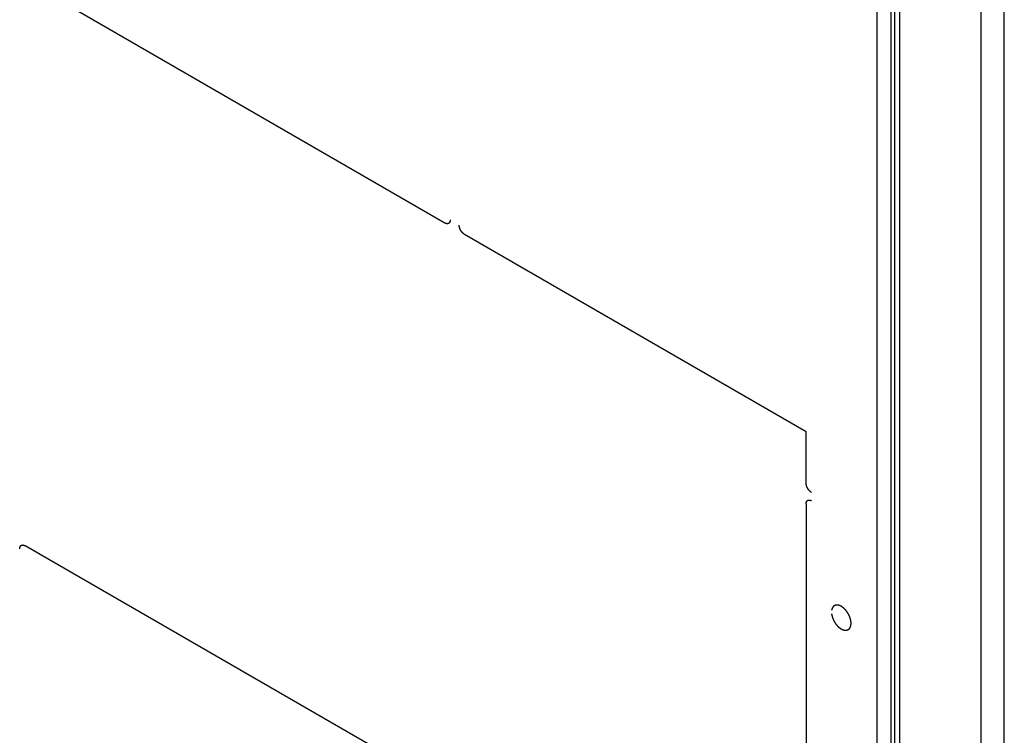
# Model space of a CAD drawing. Header units: inches. Extents: x 3 to 177, y 3 to 114.
# Tile 29 of 95: x 151.49 to 156.65, y 52.64 to 56.39. Entities that reach past the tile are written whole.
import ezdxf

# ---------------------------------------------------------------- set-up
doc = ezdxf.new("R2010")
doc.units = ezdxf.units.IN
doc.header["$LTSCALE"] = 9.973333
doc.header["$MEASUREMENT"] = 0
doc.layers.get('0').update_dxf_attribs({"linetype": 'CONTINUOUS'})
doc.layers.add('08_ALL_COSMETICS', color=7, linetype='CONTINUOUS')

msp = doc.modelspace()

# ---------------------------------------------------------------- linework, layer by layer
at = {"color": 7, "linetype": 'Continuous'}
for p, q in [((156.525, 45.1869), (156.525, 89.278)), ((156.6466, 45.1869), (156.6466, 89.278)), ((155.9779, 87.9097), (155.9779, 49.1438)), ((156.0988, 49.1987), (156.0988, 84.3005)), ((156.0514, 84.2828), (156.0514, 49.1714)), ((156.0736, 49.1842), (156.0736, 84.2828))]:
    msp.add_line(p, q, dxfattribs=at)
at = {"layer": '08_ALL_COSMETICS', "color": 7, "linetype": 'Continuous'}
for p, q in [((153.7149, 55.3234), (151.5205, 56.5903)), ((155.6081, 54.2304), (153.8186, 55.2635)), ((155.6081, 53.9615), (155.6081, 54.2304)), ((155.6081, 53.8527), (155.6081, 51.6486)), ((153.7196, 52.3611), (151.5158, 53.6335))]:
    msp.add_line(p, q, dxfattribs=at)
for points, knots in [([(153.7432, 55.3397), (153.7432, 55.3392), (153.7431, 55.3382), (153.743, 55.337), (153.7429, 55.336), (153.7428, 55.3352), (153.7427, 55.3346), (153.7427, 55.3342), (153.7427, 55.3339), (153.7427, 55.3337), (153.7426, 55.3336), (153.7425, 55.3333), (153.7424, 55.333), (153.7422, 55.3322), (153.7419, 55.3313), (153.7417, 55.3305), (153.7415, 55.3298), (153.7413, 55.3293), (153.7412, 55.3289), (153.7411, 55.3287), (153.7411, 55.3285), (153.741, 55.3284), (153.7409, 55.3282), (153.7407, 55.3279), (153.7404, 55.3275), (153.7401, 55.327), (153.7398, 55.3265), (153.7394, 55.326), (153.7391, 55.3254), (153.7388, 55.325), (153.7387, 55.3247), (153.7386, 55.3245), (153.7385, 55.3244), (153.7384, 55.3243), (153.7382, 55.3242), (153.738, 55.324), (153.7376, 55.3237), (153.7371, 55.3233), (153.7367, 55.3229), (153.7362, 55.3225), (153.7358, 55.3222), (153.7354, 55.3219), (153.7352, 55.3216), (153.735, 55.3215), (153.7349, 55.3214), (153.7348, 55.3214), (153.7346, 55.3213), (153.7343, 55.3212), (153.7338, 55.321), (153.7333, 55.3208), (153.7328, 55.3206), (153.7322, 55.3204), (153.7317, 55.3202), (153.7313, 55.3201), (153.731, 55.32), (153.7308, 55.3199), (153.7307, 55.3198), (153.7305, 55.3198), (153.7303, 55.3198), (153.7299, 55.3198), (153.7294, 55.3198), (153.7288, 55.3198), (153.7282, 55.3197), (153.7276, 55.3197), (153.727, 55.3197), (153.7265, 55.3197), (153.7261, 55.3197), (153.7259, 55.3197), (153.7258, 55.3196), (153.7256, 55.3197), (153.7254, 55.3197), (153.725, 55.3198), (153.7245, 55.3199), (153.7238, 55.3201), (153.7231, 55.3202), (153.7225, 55.3204), (153.7218, 55.3205), (153.7213, 55.3207), (153.7209, 55.3207), (153.7207, 55.3208), (153.7205, 55.3208), (153.7203, 55.3209), (153.7201, 55.321), (153.7197, 55.3212), (153.7191, 55.3215), (153.7184, 55.3218), (153.7175, 55.3222), (153.7163, 55.3228), (153.7154, 55.3232), (153.7149, 55.3234)], [0, 0, 0, 0, 0.03125, 0.0625, 0.078125, 0.09375, 0.109375, 0.117188, 0.121094, 0.125, 0.128906, 0.132812, 0.140625, 0.15625, 0.1875, 0.203125, 0.21875, 0.234375, 0.242188, 0.246094, 0.25, 0.253906, 0.257812, 0.265625, 0.28125, 0.296875, 0.3125, 0.328125, 0.34375, 0.359375, 0.367188, 0.371094, 0.375, 0.378906, 0.382812, 0.390625, 0.40625, 0.421875, 0.4375, 0.453125, 0.46875, 0.484375, 0.492188, 0.496094, 0.5, 0.503906, 0.507812, 0.515625, 0.53125, 0.546875, 0.5625, 0.578125, 0.59375, 0.609375, 0.617188, 0.621094, 0.625, 0.628906, 0.632812, 0.640625, 0.65625, 0.671875, 0.6875, 0.703125, 0.71875, 0.734375, 0.742188, 0.746094, 0.75, 0.753906, 0.757812, 0.765625, 0.78125, 0.796875, 0.8125, 0.828125, 0.84375, 0.859375, 0.867188, 0.871094, 0.875, 0.878906, 0.882812, 0.890625, 0.90625, 0.921875, 0.9375, 0.96875, 1, 1, 1, 1]), ([(153.8186, 55.2635), (153.8182, 55.2639), (153.8172, 55.2645), (153.8161, 55.2653), (153.8152, 55.2659), (153.8145, 55.2664), (153.8139, 55.2668), (153.8135, 55.2671), (153.8133, 55.2672), (153.8131, 55.2673), (153.813, 55.2675), (153.8127, 55.2677), (153.8124, 55.268), (153.8116, 55.2688), (153.8105, 55.2698), (153.8094, 55.2708), (153.8086, 55.2715), (153.8082, 55.2719), (153.8078, 55.2722), (153.8075, 55.2726), (153.8071, 55.2731), (153.8064, 55.2739), (153.8054, 55.2751), (153.8044, 55.2763), (153.8037, 55.2772), (153.8033, 55.2777), (153.803, 55.278), (153.8027, 55.2785), (153.8023, 55.279), (153.8017, 55.28), (153.8008, 55.2813), (153.7999, 55.2827), (153.7993, 55.2837), (153.7989, 55.2842), (153.7986, 55.2846), (153.7984, 55.2851), (153.7981, 55.2857), (153.7976, 55.2867), (153.7969, 55.2881), (153.7961, 55.2896), (153.7956, 55.2906), (153.7953, 55.2912), (153.7951, 55.2916), (153.795, 55.292), (153.7947, 55.2926), (153.7944, 55.2937), (153.7938, 55.2952), (153.7933, 55.2966), (153.7929, 55.2977), (153.7927, 55.2983), (153.7925, 55.2987), (153.7924, 55.2992), (153.7923, 55.2998), (153.792, 55.3008), (153.7917, 55.3022), (153.7914, 55.3037), (153.7911, 55.3047), (153.791, 55.3053), (153.7909, 55.3058), (153.7909, 55.3062), (153.7908, 55.3067), (153.7908, 55.3074), (153.7907, 55.3083), (153.7906, 55.3094), (153.7905, 55.3108), (153.7904, 55.312), (153.7903, 55.3125)], [0, 0, 0, 0, 0.03125, 0.0625, 0.078125, 0.09375, 0.109375, 0.117188, 0.121094, 0.125, 0.128906, 0.132812, 0.140625, 0.15625, 0.1875, 0.21875, 0.234375, 0.242188, 0.25, 0.257812, 0.265625, 0.28125, 0.3125, 0.34375, 0.359375, 0.367188, 0.375, 0.382812, 0.390625, 0.40625, 0.4375, 0.46875, 0.484375, 0.492188, 0.5, 0.507812, 0.515625, 0.53125, 0.5625, 0.59375, 0.609375, 0.617188, 0.625, 0.632812, 0.640625, 0.65625, 0.6875, 0.71875, 0.734375, 0.742188, 0.75, 0.757812, 0.765625, 0.78125, 0.8125, 0.84375, 0.859375, 0.867188, 0.875, 0.882812, 0.890625, 0.90625, 0.921875, 0.9375, 0.96875, 1, 1, 1, 1]), ([(155.6364, 53.9125), (155.6359, 53.9128), (155.635, 53.9135), (155.6338, 53.9143), (155.6329, 53.9149), (155.6322, 53.9154), (155.6317, 53.9158), (155.6313, 53.916), (155.631, 53.9162), (155.6309, 53.9163), (155.6307, 53.9165), (155.6305, 53.9167), (155.6301, 53.917), (155.6293, 53.9177), (155.6282, 53.9188), (155.6271, 53.9198), (155.6264, 53.9205), (155.6259, 53.9209), (155.6256, 53.9212), (155.6253, 53.9216), (155.6249, 53.9221), (155.6242, 53.9229), (155.6232, 53.9241), (155.6221, 53.9253), (155.6214, 53.9262), (155.621, 53.9267), (155.6207, 53.927), (155.6204, 53.9274), (155.6201, 53.928), (155.6194, 53.929), (155.6185, 53.9303), (155.6176, 53.9317), (155.617, 53.9327), (155.6166, 53.9332), (155.6164, 53.9336), (155.6162, 53.9341), (155.6159, 53.9347), (155.6153, 53.9357), (155.6146, 53.9371), (155.6139, 53.9386), (155.6134, 53.9396), (155.6131, 53.9402), (155.6128, 53.9406), (155.6127, 53.941), (155.6125, 53.9416), (155.6121, 53.9427), (155.6116, 53.9442), (155.611, 53.9456), (155.6106, 53.9467), (155.6104, 53.9473), (155.6102, 53.9477), (155.6102, 53.9482), (155.61, 53.9487), (155.6098, 53.9498), (155.6094, 53.9512), (155.6091, 53.9527), (155.6089, 53.9537), (155.6087, 53.9543), (155.6086, 53.9547), (155.6086, 53.9552), (155.6086, 53.9557), (155.6085, 53.9564), (155.6084, 53.9573), (155.6083, 53.9584), (155.6082, 53.9598), (155.6081, 53.961), (155.6081, 53.9615)], [0, 0, 0, 0, 0.03125, 0.0625, 0.078125, 0.09375, 0.109375, 0.117188, 0.121094, 0.125, 0.128906, 0.132812, 0.140625, 0.15625, 0.1875, 0.21875, 0.234375, 0.242188, 0.25, 0.257812, 0.265625, 0.28125, 0.3125, 0.34375, 0.359375, 0.367188, 0.375, 0.382812, 0.390625, 0.40625, 0.4375, 0.46875, 0.484375, 0.492188, 0.5, 0.507812, 0.515625, 0.53125, 0.5625, 0.59375, 0.609375, 0.617188, 0.625, 0.632812, 0.640625, 0.65625, 0.6875, 0.71875, 0.734375, 0.742188, 0.75, 0.757812, 0.765625, 0.78125, 0.8125, 0.84375, 0.859375, 0.867188, 0.875, 0.882812, 0.890625, 0.90625, 0.921875, 0.9375, 0.96875, 1, 1, 1, 1]), ([(155.6081, 53.8527), (155.6081, 53.8532), (155.6082, 53.8542), (155.6083, 53.8554), (155.6084, 53.8564), (155.6085, 53.8572), (155.6085, 53.8578), (155.6086, 53.8582), (155.6086, 53.8585), (155.6086, 53.8587), (155.6087, 53.8588), (155.6087, 53.8591), (155.6089, 53.8594), (155.6091, 53.8602), (155.6094, 53.8611), (155.6096, 53.8619), (155.6098, 53.8626), (155.61, 53.8631), (155.6101, 53.8635), (155.6102, 53.8637), (155.6102, 53.8639), (155.6103, 53.864), (155.6104, 53.8642), (155.6106, 53.8645), (155.6109, 53.8649), (155.6112, 53.8654), (155.6115, 53.8659), (155.6118, 53.8664), (155.6122, 53.867), (155.6124, 53.8674), (155.6126, 53.8677), (155.6127, 53.8679), (155.6128, 53.868), (155.6129, 53.8681), (155.6131, 53.8682), (155.6133, 53.8684), (155.6137, 53.8687), (155.6141, 53.8691), (155.6146, 53.8695), (155.615, 53.8698), (155.6155, 53.8702), (155.6158, 53.8705), (155.6161, 53.8707), (155.6163, 53.8709), (155.6164, 53.871), (155.6165, 53.871), (155.6167, 53.8711), (155.617, 53.8712), (155.6174, 53.8714), (155.618, 53.8716), (155.6185, 53.8718), (155.619, 53.872), (155.6196, 53.8721), (155.62, 53.8723), (155.6203, 53.8724), (155.6205, 53.8725), (155.6206, 53.8726), (155.6208, 53.8725), (155.621, 53.8726), (155.6213, 53.8726), (155.6218, 53.8726), (155.6225, 53.8726), (155.6231, 53.8726), (155.6237, 53.8727), (155.6243, 53.8727), (155.6248, 53.8727), (155.6251, 53.8727), (155.6253, 53.8727), (155.6255, 53.8728), (155.6257, 53.8727), (155.6259, 53.8727), (155.6263, 53.8726), (155.6268, 53.8725), (155.6275, 53.8723), (155.6281, 53.8722), (155.6288, 53.872), (155.6295, 53.8719), (155.63, 53.8717), (155.6304, 53.8717), (155.6306, 53.8716), (155.6308, 53.8716), (155.631, 53.8715), (155.6312, 53.8714), (155.6316, 53.8712), (155.6322, 53.8709), (155.6329, 53.8706), (155.6338, 53.8702), (155.635, 53.8696), (155.6359, 53.8692), (155.6364, 53.869)], [0, 0, 0, 0, 0.03125, 0.0625, 0.078125, 0.09375, 0.109375, 0.117188, 0.121094, 0.125, 0.128906, 0.132812, 0.140625, 0.15625, 0.1875, 0.203125, 0.21875, 0.234375, 0.242188, 0.246094, 0.25, 0.253906, 0.257812, 0.265625, 0.28125, 0.296875, 0.3125, 0.328125, 0.34375, 0.359375, 0.367188, 0.371094, 0.375, 0.378906, 0.382812, 0.390625, 0.40625, 0.421875, 0.4375, 0.453125, 0.46875, 0.484375, 0.492188, 0.496094, 0.5, 0.503906, 0.507812, 0.515625, 0.53125, 0.546875, 0.5625, 0.578125, 0.59375, 0.609375, 0.617188, 0.621094, 0.625, 0.628906, 0.632812, 0.640625, 0.65625, 0.671875, 0.6875, 0.703125, 0.71875, 0.734375, 0.742188, 0.746094, 0.75, 0.753906, 0.757812, 0.765625, 0.78125, 0.796875, 0.8125, 0.828125, 0.84375, 0.859375, 0.867188, 0.871094, 0.875, 0.878906, 0.882812, 0.890625, 0.90625, 0.921875, 0.9375, 0.96875, 1, 1, 1, 1]), ([(151.4875, 53.6172), (151.4876, 53.6177), (151.4877, 53.6187), (151.4878, 53.6199), (151.4879, 53.6209), (151.4879, 53.6217), (151.488, 53.6223), (151.488, 53.6228), (151.488, 53.623), (151.488, 53.6232), (151.4881, 53.6234), (151.4882, 53.6236), (151.4883, 53.624), (151.4885, 53.6247), (151.4888, 53.6256), (151.4891, 53.6264), (151.4893, 53.6271), (151.4894, 53.6276), (151.4895, 53.628), (151.4896, 53.6282), (151.4896, 53.6284), (151.4897, 53.6285), (151.4898, 53.6287), (151.49, 53.629), (151.4903, 53.6294), (151.4906, 53.6299), (151.4909, 53.6304), (151.4913, 53.631), (151.4916, 53.6315), (151.4919, 53.6319), (151.4921, 53.6322), (151.4922, 53.6324), (151.4922, 53.6325), (151.4924, 53.6326), (151.4925, 53.6327), (151.4928, 53.6329), (151.4931, 53.6333), (151.4936, 53.6336), (151.494, 53.634), (151.4945, 53.6344), (151.4949, 53.6347), (151.4953, 53.635), (151.4955, 53.6353), (151.4957, 53.6354), (151.4958, 53.6355), (151.4959, 53.6355), (151.4961, 53.6356), (151.4964, 53.6357), (151.4969, 53.6359), (151.4974, 53.6361), (151.4979, 53.6363), (151.4985, 53.6365), (151.499, 53.6367), (151.4994, 53.6368), (151.4998, 53.6369), (151.4999, 53.637), (151.5001, 53.6371), (151.5002, 53.6371), (151.5004, 53.6371), (151.5008, 53.6371), (151.5013, 53.6371), (151.5019, 53.6371), (151.5025, 53.6372), (151.5031, 53.6372), (151.5037, 53.6372), (151.5042, 53.6372), (151.5046, 53.6372), (151.5048, 53.6373), (151.5049, 53.6373), (151.5051, 53.6372), (151.5053, 53.6372), (151.5057, 53.6371), (151.5063, 53.637), (151.5069, 53.6368), (151.5076, 53.6367), (151.5082, 53.6365), (151.5089, 53.6364), (151.5094, 53.6362), (151.5098, 53.6362), (151.51, 53.6361), (151.5102, 53.6361), (151.5104, 53.636), (151.5106, 53.6359), (151.511, 53.6357), (151.5116, 53.6354), (151.5123, 53.6351), (151.5132, 53.6347), (151.5144, 53.6341), (151.5153, 53.6337), (151.5158, 53.6335)], [0, 0, 0, 0, 0.03125, 0.0625, 0.078125, 0.09375, 0.109375, 0.117188, 0.121094, 0.125, 0.128906, 0.132812, 0.140625, 0.15625, 0.1875, 0.203125, 0.21875, 0.234375, 0.242188, 0.246094, 0.25, 0.253906, 0.257812, 0.265625, 0.28125, 0.296875, 0.3125, 0.328125, 0.34375, 0.359375, 0.367188, 0.371094, 0.375, 0.378906, 0.382812, 0.390625, 0.40625, 0.421875, 0.4375, 0.453125, 0.46875, 0.484375, 0.492188, 0.496094, 0.5, 0.503906, 0.507812, 0.515625, 0.53125, 0.546875, 0.5625, 0.578125, 0.59375, 0.609375, 0.617188, 0.621094, 0.625, 0.628906, 0.632812, 0.640625, 0.65625, 0.671875, 0.6875, 0.703125, 0.71875, 0.734375, 0.742188, 0.746094, 0.75, 0.753906, 0.757812, 0.765625, 0.78125, 0.796875, 0.8125, 0.828125, 0.84375, 0.859375, 0.867188, 0.871094, 0.875, 0.878906, 0.882812, 0.890625, 0.90625, 0.921875, 0.9375, 0.96875, 1, 1, 1, 1]), ([(155.8429, 53.2386), (155.8427, 53.2396), (155.8422, 53.2415), (155.8416, 53.2443), (155.8411, 53.2467), (155.8406, 53.2486), (155.8404, 53.2497), (155.8402, 53.2507), (155.84, 53.2512), (155.84, 53.2516), (155.8399, 53.2518), (155.8397, 53.2522), (155.8394, 53.2531), (155.839, 53.2543), (155.8383, 53.2562), (155.8376, 53.2581), (155.8369, 53.26), (155.8364, 53.2615), (155.8359, 53.2627), (155.8356, 53.2636), (155.8354, 53.2642), (155.8352, 53.2647), (155.835, 53.2652), (155.8346, 53.266), (155.8337, 53.2677), (155.8326, 53.27), (155.8311, 53.2728), (155.8301, 53.2749), (155.8294, 53.2763), (155.829, 53.277), (155.8287, 53.2776), (155.8284, 53.2781), (155.8281, 53.2785), (155.8278, 53.279), (155.8272, 53.2799), (155.8262, 53.2814), (155.8248, 53.2836), (155.8233, 53.2858), (155.8223, 53.2874), (155.8217, 53.2882), (155.8214, 53.2888), (155.8211, 53.2892), (155.8208, 53.2897), (155.8204, 53.2902), (155.8199, 53.2907), (155.8189, 53.2919), (155.8174, 53.2937), (155.8154, 53.296), (155.8138, 53.298), (155.8127, 53.2993), (155.8121, 53.3), (155.8117, 53.3004), (155.8114, 53.3007), (155.8109, 53.3011), (155.8102, 53.3018), (155.8093, 53.3026), (155.8083, 53.3036), (155.8068, 53.3049), (155.8054, 53.3062), (155.804, 53.3075), (155.8031, 53.3084), (155.8025, 53.3089), (155.8022, 53.3092), (155.802, 53.3094), (155.8018, 53.3095), (155.8016, 53.3097), (155.8012, 53.3099), (155.8005, 53.3103), (155.7996, 53.311), (155.7981, 53.312), (155.7966, 53.313), (155.7952, 53.314), (155.7942, 53.3146), (155.7935, 53.3151), (155.7929, 53.3155), (155.7925, 53.3158), (155.7921, 53.3161), (155.7918, 53.3163), (155.7915, 53.3164), (155.7912, 53.3166), (155.7907, 53.3168), (155.7902, 53.317), (155.7894, 53.3173), (155.7885, 53.3178), (155.787, 53.3184), (155.7855, 53.3191), (155.7841, 53.3198), (155.7831, 53.3202), (155.7825, 53.3205), (155.7821, 53.3206), (155.7819, 53.3207), (155.7817, 53.3208), (155.7815, 53.3209), (155.7812, 53.3209), (155.7806, 53.321), (155.7797, 53.3212), (155.7782, 53.3215), (155.7768, 53.3218), (155.7753, 53.3221), (155.7743, 53.3223), (155.7734, 53.3225), (155.7726, 53.3227), (155.7722, 53.3228), (155.772, 53.3228), (155.7718, 53.3229), (155.7716, 53.3228), (155.7713, 53.3228), (155.7709, 53.3228), (155.7701, 53.3227), (155.7692, 53.3227), (155.7679, 53.3226), (155.7666, 53.3225), (155.7653, 53.3224), (155.7645, 53.3223), (155.7638, 53.3223), (155.7633, 53.3222), (155.7629, 53.3222), (155.7626, 53.3221), (155.7623, 53.322), (155.762, 53.3218), (155.7614, 53.3216), (155.7604, 53.3212), (155.7593, 53.3207), (155.7582, 53.3203), (155.7573, 53.3199), (155.7566, 53.3196), (155.7561, 53.3194), (155.7557, 53.3192), (155.7554, 53.3191), (155.7551, 53.319), (155.7549, 53.3187), (155.7545, 53.3184), (155.7541, 53.318), (155.7535, 53.3175), (155.7526, 53.3166), (155.7517, 53.3158), (155.7508, 53.315), (155.7501, 53.3144), (155.7496, 53.3139), (155.7492, 53.3136), (155.7491, 53.3134), (155.7489, 53.3133), (155.7488, 53.3132), (155.7487, 53.3129), (155.7485, 53.3126), (155.7482, 53.312), (155.7478, 53.3113), (155.7473, 53.3105), (155.7466, 53.3093), (155.7459, 53.3081), (155.7453, 53.307), (155.7449, 53.3063), (155.7446, 53.3058), (155.7444, 53.3055), (155.7443, 53.3054), (155.7443, 53.3052), (155.7442, 53.3049), (155.7441, 53.3046), (155.744, 53.3039), (155.7437, 53.303), (155.7433, 53.3016), (155.7429, 53.2998), (155.7423, 53.2976), (155.7419, 53.2961), (155.7417, 53.2954)], [0, 0, 0, 0, 0.015625, 0.03125, 0.046875, 0.054688, 0.0625, 0.066406, 0.070312, 0.071289, 0.072266, 0.074219, 0.078125, 0.085938, 0.09375, 0.109375, 0.117188, 0.125, 0.132812, 0.136719, 0.140625, 0.142578, 0.144531, 0.148438, 0.15625, 0.171875, 0.1875, 0.203125, 0.207031, 0.210938, 0.214844, 0.216797, 0.21875, 0.222656, 0.226562, 0.234375, 0.25, 0.265625, 0.273438, 0.277344, 0.28125, 0.283203, 0.285156, 0.289062, 0.292969, 0.296875, 0.3125, 0.328125, 0.34375, 0.351562, 0.355469, 0.357422, 0.359375, 0.363281, 0.367188, 0.375, 0.382812, 0.390625, 0.40625, 0.414062, 0.421875, 0.425781, 0.427734, 0.428711, 0.429688, 0.431641, 0.433594, 0.4375, 0.445312, 0.453125, 0.46875, 0.476562, 0.484375, 0.488281, 0.492188, 0.496094, 0.498047, 0.5, 0.501953, 0.503906, 0.507812, 0.511719, 0.515625, 0.523438, 0.53125, 0.546875, 0.554688, 0.5625, 0.566406, 0.568359, 0.570312, 0.571289, 0.572266, 0.574219, 0.578125, 0.585938, 0.59375, 0.609375, 0.617188, 0.625, 0.632812, 0.636719, 0.640625, 0.641602, 0.642578, 0.644531, 0.646484, 0.648438, 0.65625, 0.664062, 0.671875, 0.6875, 0.695312, 0.703125, 0.707031, 0.710938, 0.714844, 0.716797, 0.71875, 0.722656, 0.726562, 0.734375, 0.75, 0.757812, 0.765625, 0.773438, 0.777344, 0.78125, 0.783203, 0.785156, 0.789062, 0.792969, 0.796875, 0.804688, 0.8125, 0.828125, 0.835938, 0.84375, 0.851562, 0.853516, 0.855469, 0.857422, 0.858398, 0.859375, 0.863281, 0.867188, 0.875, 0.882812, 0.890625, 0.90625, 0.914062, 0.921875, 0.925781, 0.927734, 0.928711, 0.929688, 0.931641, 0.933594, 0.9375, 0.945312, 0.953125, 0.96875, 0.984375, 1, 1, 1, 1]), ([(155.7417, 53.2764), (155.7419, 53.2753), (155.7423, 53.2732), (155.7429, 53.2706), (155.7433, 53.2684), (155.7436, 53.2669), (155.7439, 53.2655), (155.7441, 53.2646), (155.7442, 53.2641), (155.7442, 53.2637), (155.7444, 53.2633), (155.7446, 53.2627), (155.7449, 53.2618), (155.7454, 53.2604), (155.7459, 53.2587), (155.7465, 53.2571), (155.7471, 53.2554), (155.7476, 53.2538), (155.7481, 53.2524), (155.7484, 53.2515), (155.7486, 53.2509), (155.7487, 53.2505), (155.7489, 53.2501), (155.7492, 53.2496), (155.7497, 53.2486), (155.7503, 53.2473), (155.7511, 53.2457), (155.7519, 53.244), (155.7526, 53.2424), (155.7534, 53.2408), (155.7541, 53.2395), (155.7545, 53.2385), (155.7548, 53.238), (155.755, 53.2376), (155.7552, 53.2372), (155.7555, 53.2367), (155.7561, 53.2358), (155.7569, 53.2345), (155.7579, 53.233), (155.7588, 53.2315), (155.7598, 53.23), (155.7607, 53.2284), (155.7615, 53.2272), (155.7621, 53.2263), (155.7624, 53.2258), (155.7627, 53.2254), (155.7629, 53.2251), (155.7633, 53.2246), (155.7639, 53.2238), (155.7648, 53.2227), (155.7659, 53.2213), (155.767, 53.22), (155.7681, 53.2187), (155.7692, 53.2173), (155.7701, 53.2162), (155.7707, 53.2154), (155.7711, 53.215), (155.7714, 53.2146), (155.7717, 53.2143), (155.7721, 53.2139), (155.7728, 53.2133), (155.7738, 53.2123), (155.775, 53.2111), (155.7762, 53.21), (155.7774, 53.2088), (155.7784, 53.2078), (155.7792, 53.207), (155.7798, 53.2065), (155.7803, 53.206), (155.7808, 53.2056), (155.781, 53.2053), (155.7814, 53.2051), (155.7818, 53.2048), (155.7823, 53.2044), (155.783, 53.2039), (155.7838, 53.2033), (155.7849, 53.2026), (155.7861, 53.2016), (155.7874, 53.2007), (155.7884, 53.2), (155.7893, 53.1994), (155.7899, 53.1989), (155.7904, 53.1985), (155.7908, 53.1983), (155.791, 53.1981), (155.7912, 53.198), (155.7913, 53.1979), (155.7916, 53.1978), (155.7919, 53.1976), (155.7925, 53.1974), (155.7931, 53.1971), (155.7939, 53.1966), (155.795, 53.1961), (155.7963, 53.1955), (155.7975, 53.1949), (155.7986, 53.1944), (155.7995, 53.1939), (155.8001, 53.1936), (155.8006, 53.1934), (155.801, 53.1932), (155.8012, 53.1931), (155.8014, 53.193), (155.8015, 53.193), (155.8017, 53.1929), (155.8021, 53.1928), (155.8026, 53.1927), (155.8032, 53.1926), (155.804, 53.1923), (155.805, 53.1921), (155.8062, 53.1918), (155.8074, 53.1915), (155.8084, 53.1912), (155.8092, 53.191), (155.8098, 53.1909), (155.8103, 53.1907), (155.8107, 53.1906), (155.8109, 53.1906), (155.811, 53.1905), (155.8112, 53.1906), (155.8113, 53.1906), (155.8117, 53.1906), (155.8122, 53.1906), (155.8127, 53.1906), (155.8135, 53.1906), (155.8144, 53.1906), (155.8156, 53.1906), (155.8167, 53.1906), (155.8177, 53.1906), (155.8184, 53.1906), (155.819, 53.1906), (155.8195, 53.1906), (155.8198, 53.1906), (155.82, 53.1906), (155.8201, 53.1906), (155.8202, 53.1907), (155.8204, 53.1907), (155.8207, 53.1908), (155.8211, 53.191), (155.8216, 53.1911), (155.8223, 53.1914), (155.8231, 53.1917), (155.8241, 53.192), (155.8251, 53.1923), (155.826, 53.1926), (155.8266, 53.1928), (155.8271, 53.193), (155.8275, 53.1931), (155.8278, 53.1932), (155.828, 53.1933), (155.8281, 53.1933), (155.8282, 53.1934), (155.8284, 53.1935), (155.8286, 53.1937), (155.8289, 53.194), (155.8294, 53.1943), (155.8299, 53.1947), (155.8306, 53.1953), (155.8314, 53.1959), (155.8322, 53.1966), (155.8329, 53.1971), (155.8335, 53.1975), (155.8339, 53.1979), (155.8342, 53.1981), (155.8345, 53.1983), (155.8346, 53.1984), (155.8347, 53.1985), (155.8348, 53.1986), (155.8349, 53.1988), (155.8351, 53.1991), (155.8353, 53.1994), (155.8356, 53.1999), (155.836, 53.2005), (155.8365, 53.2013), (155.8371, 53.2022), (155.8378, 53.2031), (155.8383, 53.2039), (155.8387, 53.2045), (155.839, 53.2049), (155.8392, 53.2053), (155.8394, 53.2056), (155.8395, 53.2057), (155.8396, 53.2058), (155.8396, 53.206), (155.8397, 53.2062), (155.8398, 53.2065), (155.84, 53.207), (155.8402, 53.2076), (155.8404, 53.2084), (155.8407, 53.2094), (155.8411, 53.2106), (155.8415, 53.2117), (155.8418, 53.2127), (155.8421, 53.2135), (155.8423, 53.2141), (155.8424, 53.2146), (155.8426, 53.2149), (155.8426, 53.2151), (155.8427, 53.2153), (155.8427, 53.2155), (155.8427, 53.2157), (155.8427, 53.2161), (155.8428, 53.2167), (155.8429, 53.2174), (155.843, 53.2183), (155.8431, 53.2194), (155.8432, 53.2208), (155.8434, 53.2222), (155.8435, 53.2234), (155.8436, 53.2243), (155.8436, 53.225), (155.8437, 53.2256), (155.8437, 53.226), (155.8438, 53.2262), (155.8438, 53.2264), (155.8438, 53.2266), (155.8438, 53.2268), (155.8437, 53.2273), (155.8437, 53.2279), (155.8436, 53.2287), (155.8435, 53.2297), (155.8434, 53.231), (155.8433, 53.233), (155.8431, 53.2356), (155.8429, 53.2376), (155.8429, 53.2386)], [0, 0, 0, 0, 0.015625, 0.03125, 0.039062, 0.046875, 0.054688, 0.058594, 0.060547, 0.0625, 0.064453, 0.066406, 0.070312, 0.078125, 0.085938, 0.09375, 0.101562, 0.109375, 0.117188, 0.121094, 0.123047, 0.125, 0.126953, 0.128906, 0.132812, 0.140625, 0.148438, 0.15625, 0.164062, 0.171875, 0.179688, 0.183594, 0.185547, 0.1875, 0.189453, 0.191406, 0.195312, 0.203125, 0.210938, 0.21875, 0.226562, 0.234375, 0.242188, 0.246094, 0.248047, 0.25, 0.251953, 0.253906, 0.257812, 0.265625, 0.273438, 0.28125, 0.289062, 0.296875, 0.304688, 0.308594, 0.310547, 0.3125, 0.314453, 0.316406, 0.320312, 0.328125, 0.335938, 0.34375, 0.351562, 0.359375, 0.363281, 0.367188, 0.371094, 0.373047, 0.375, 0.376953, 0.378906, 0.382812, 0.386719, 0.390625, 0.398438, 0.40625, 0.414062, 0.421875, 0.425781, 0.429688, 0.433594, 0.435547, 0.436523, 0.4375, 0.438477, 0.439453, 0.441406, 0.445312, 0.449219, 0.453125, 0.460938, 0.46875, 0.476562, 0.484375, 0.488281, 0.492188, 0.496094, 0.498047, 0.499023, 0.5, 0.500977, 0.501953, 0.503906, 0.507812, 0.511719, 0.515625, 0.523438, 0.53125, 0.539062, 0.546875, 0.550781, 0.554688, 0.558594, 0.560547, 0.561523, 0.5625, 0.563477, 0.564453, 0.566406, 0.570312, 0.574219, 0.578125, 0.585938, 0.59375, 0.601562, 0.609375, 0.613281, 0.617188, 0.621094, 0.623047, 0.624023, 0.625, 0.625977, 0.626953, 0.628906, 0.632812, 0.636719, 0.640625, 0.648438, 0.65625, 0.664062, 0.671875, 0.675781, 0.679688, 0.683594, 0.685547, 0.686523, 0.6875, 0.688477, 0.689453, 0.691406, 0.695312, 0.699219, 0.703125, 0.710938, 0.71875, 0.726562, 0.734375, 0.738281, 0.742188, 0.746094, 0.748047, 0.749023, 0.75, 0.750977, 0.751953, 0.753906, 0.757812, 0.761719, 0.765625, 0.773438, 0.78125, 0.789062, 0.796875, 0.800781, 0.804688, 0.808594, 0.810547, 0.811523, 0.8125, 0.813477, 0.814453, 0.816406, 0.820312, 0.824219, 0.828125, 0.835938, 0.84375, 0.851562, 0.859375, 0.863281, 0.867188, 0.871094, 0.873047, 0.874023, 0.875, 0.875977, 0.876953, 0.878906, 0.882812, 0.886719, 0.890625, 0.898438, 0.90625, 0.914062, 0.921875, 0.925781, 0.929688, 0.933594, 0.935547, 0.936523, 0.9375, 0.938477, 0.939453, 0.941406, 0.945312, 0.949219, 0.953125, 0.960938, 0.96875, 0.984375, 1, 1, 1, 1])]:
    msp.add_open_spline(points, degree=3, knots=knots, dxfattribs=at)

doc.saveas('drawing.dxf')
